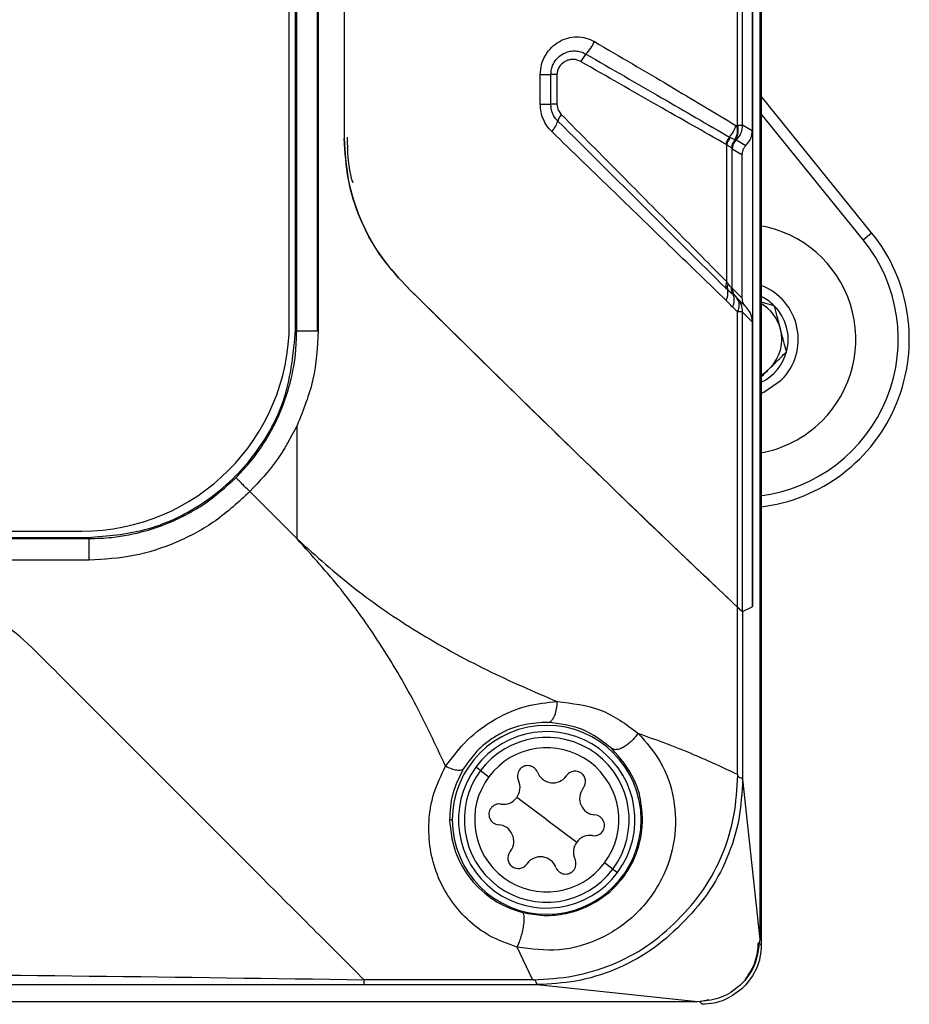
# Model space of a CAD drawing. Header units: inches. Extents: x 0.4 to 16.8, y 0 to 10.8.
# Tile 29 of 104: x 7.312 to 7.522, y 6.102 to 6.336. Entities that reach past the tile are written whole.
import ezdxf

# ---------------------------------------------------------------- set-up
doc = ezdxf.new("R2010")
doc.units = ezdxf.units.IN
doc.header["$MEASUREMENT"] = 0

msp = doc.modelspace()

# ---------------------------------------------------------------- linework, layer by layer
at = {"color": 7, "linetype": 'Continuous'}
for p, q in [((7.4869776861, 6.7970864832), (7.4869776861, 6.1178057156)), ((7.4873193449, 6.7984167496), (7.4873193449, 6.1164754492)), ((7.4852591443, 6.7181916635), (7.4852591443, 6.1967005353)), ((7.3769603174, 6.2622734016), (7.3769603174, 6.6526187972)), ((7.3772179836, 6.2620157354), (7.3772179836, 6.6528764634)), ((7.3821384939, 6.2620157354), (7.3821384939, 6.6528764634)), ((7.3823175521, 6.6528764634), (7.3823175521, 6.2620157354)), ((7.3754466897, 6.2637945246), (7.3754466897, 6.6510976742)), ((7.3884880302, 6.6072940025), (7.3884880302, 6.3075981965)), ((7.4817239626, 6.3107885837), (7.4817239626, 6.3734141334)), ((7.4829129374, 6.3108022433), (7.4829129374, 6.3733969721)), ((7.4852076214, 6.3720721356), (7.4852076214, 6.3094774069)), ((7.4349462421, 6.3157487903), (7.4349462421, 6.3227707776)), ((7.4349462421, 6.3227707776), (7.4374509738, 6.3227707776)), ((7.4374509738, 6.3157487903), (7.4374509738, 6.3227707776)), ((7.4389074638, 6.3227707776), (7.4374509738, 6.3227707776)), ((7.4389074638, 6.3227707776), (7.4389074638, 6.3157487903)), ((7.5134980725, 6.2853010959), (7.4873193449, 6.3176291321)), ((7.4349462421, 6.3157487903), (7.4374509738, 6.3157487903)), ((7.4389074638, 6.3157487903), (7.4374509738, 6.3157487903)), ((7.5114626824, 6.2836528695), (7.4873193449, 6.3134674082)), ((7.4852076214, 6.3094774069), (7.4829129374, 6.3108022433)), ((7.4797918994, 6.3079634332), (7.4799624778, 6.3078773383)), ((7.4812572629, 6.3073963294), (7.4813809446, 6.3073046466)), ((7.4813808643, 6.3073047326), (7.4813881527, 6.3072961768)), ((7.4813881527, 6.3072961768), (7.4836853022, 6.3059699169)), ((7.4791586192, 6.2736524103), (7.4791586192, 6.3061466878)), ((7.4804392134, 6.2721909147), (7.4804392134, 6.3051524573)), ((7.4804498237, 6.3051385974), (7.4804392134, 6.3051524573)), ((7.4804498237, 6.3051385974), (7.4827484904, 6.3038114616)), ((7.4827484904, 6.3038114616), (7.4827484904, 6.2698873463)), ((7.5114626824, 6.2836528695), (7.5134980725, 6.2853010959)), ((7.4807026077, 6.2705464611), (7.4793706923, 6.2717224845)), ((7.4802102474, 6.272301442), (7.4804392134, 6.2721909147)), ((7.4827484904, 6.2698873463), (7.4804508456, 6.2721849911)), ((7.4812607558, 6.2701466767), (7.4807026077, 6.2705464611)), ((7.4838010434, 6.267609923), (7.4815104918, 6.2699004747)), ((7.4904175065, 6.2679893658), (7.4869776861, 6.2689198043)), ((7.4817239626, 6.19655642), (7.4817239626, 6.2665373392)), ((7.4829129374, 6.1955277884), (7.4829129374, 6.2665076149)), ((7.4829129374, 6.2665076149), (7.4852076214, 6.2642129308)), ((7.3769603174, 6.2622734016), (7.3772179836, 6.2620157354)), ((7.4852076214, 6.2642129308), (7.4852076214, 6.1966747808)), ((7.3772179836, 6.2620157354), (7.3821384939, 6.2620157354)), ((7.3821384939, 6.2620157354), (7.3823175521, 6.2620157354)), ((7.377303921, 6.2127246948), (7.377303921, 6.2396485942)), ((7.377303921, 6.2127246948), (7.3660793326, 6.2239492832)), ((7.3660793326, 6.2239492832), (7.377303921, 6.2127246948)), ((6.9389309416, 6.2145819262), (7.3262340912, 6.2145819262)), ((6.9371521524, 6.2128106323), (7.3280128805, 6.2128106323)), ((6.9374098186, 6.2130682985), (7.3277552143, 6.2130682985)), ((7.3280128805, 6.2128106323), (7.3277552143, 6.2130682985)), ((7.3280128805, 6.2077110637), (7.3280128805, 6.2128106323)), ((7.3280128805, 6.2077110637), (6.9371521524, 6.2077110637)), ((7.4817239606, 6.1569435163), (7.4817239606, 6.1965564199)), ((7.4829129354, 6.1955277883), (7.4829129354, 6.1557995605)), ((7.4829129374, 6.1955277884), (7.4852076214, 6.1966747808)), ((7.4852591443, 6.1967005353), (7.4852076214, 6.1967520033)), ((7.4852076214, 6.1966747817), (7.4852591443, 6.1967005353)), ((7.4207879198, 6.1578335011), (7.4196843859, 6.1586537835)), ((7.4207879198, 6.1578335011), (7.4227552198, 6.1563711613)), ((7.4817490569, 6.1567639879), (7.4817402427, 6.1569435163)), ((7.4829129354, 6.1557995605), (7.4869776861, 6.1178057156)), ((7.4364703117, 6.1461764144), (7.4293685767, 6.1514552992)), ((7.4140785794, 6.1461764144), (7.4134440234, 6.1461764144)), ((7.4364703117, 6.1461764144), (7.4435720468, 6.1408975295)), ((7.458862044, 6.1461764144), (7.4591980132, 6.1461764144)), ((7.4521527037, 6.1345193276), (7.4501854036, 6.1359816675)), ((7.4521527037, 6.1345193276), (7.4532562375, 6.1336990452)), ((7.4330774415, 6.1083043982), (7.429476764, 6.1160327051)), ((7.4866671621, 6.117127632), (7.4873193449, 6.1164754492)), ((7.3931412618, 6.1083046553), (7.4330774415, 6.1083046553)), ((7.4342290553, 6.1071156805), (7.393158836, 6.1071156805)), ((7.4722229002, 6.1030509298), (7.4342290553, 6.1071156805)), ((7.4726549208, 6.1031153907), (7.4748674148, 6.1035922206)), ((7.4722229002, 6.1030509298), (6.7933446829, 6.1030509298)), ((7.4733071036, 6.1024632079), (7.4726549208, 6.1031153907))]:
    msp.add_line(p, q, dxfattribs=at)
at = {"color": 7, "linetype": 'Continuous', "flags": 128}
for points in [[(7.4873193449, 6.2515840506), (7.4883515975, 6.2522730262), (7.4893139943, 6.2531129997)], [(7.4873193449, 6.247268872), (7.4879177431, 6.2475146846), (7.4920695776, 6.2503443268)]]:
    msp.add_lwpolyline(points, dxfattribs=at)
at = {"color": 7, "linetype": 'Continuous'}
for centre, radius, start, end in [((7.4385741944, 6.3346665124), 0.0100589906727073, 315.6245546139, 336.0486967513), ((7.4504585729, 6.3233396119), 0.0063608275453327, 137.5639707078, 157.0926396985), ((7.4324944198, 6.3138767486), 0.0069355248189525, 318.3342091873, 342.2907094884), ((7.4430389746, 6.3106386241), 0.004096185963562, 139.3674713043, 164.0092763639), ((7.4748232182, 6.3125004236), 0.0067284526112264, 317.600245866, 344.5651735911), ((7.4774020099, 6.3094308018), 0.0042793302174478, 331.1266022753, 16.8113269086), ((7.4774756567, 6.3096448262), 0.0043995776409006, 329.2648001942, 15.0682721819), ((7.478111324, 6.310805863), 0.0048016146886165, 313.0348497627, 359.9568075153), ((7.4829791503, 6.3052244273), 0.0042024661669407, 139.3254507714, 165.5453470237), ((7.4831786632, 6.3053324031), 0.0041016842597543, 141.6444877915, 168.5493126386), ((7.4833475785, 6.3052519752), 0.0030486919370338, 136.1398202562, 178.5118502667), ((7.4833617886, 6.3052047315), 0.0030384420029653, 133.8389094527, 178.037421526), ((7.483389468, 6.3051436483), 0.0029502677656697, 132.9056887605, 179.8289241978), ((7.4834046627, 6.3051363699), 0.0029548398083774, 133.0348497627, 179.9568075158), ((7.4824250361, 6.2600346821), 0.0273124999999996, 314.8642383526, 80.4047262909), ((7.48236759, 6.2600921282), 0.0400574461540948, 276.6086499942, 39), ((7.48236759, 6.2600921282), 0.0374383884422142, 277.0732523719, 39), ((7.4812870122, 6.2725743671), 0.0023858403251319, 153.1375267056, 190.5674027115), ((7.4755916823, 6.2710016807), 0.0038471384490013, 332.8123919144, 10.798817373), ((7.4817489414, 6.272399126), 0.0024726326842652, 159.9272377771, 195.881712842), ((7.4831220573, 6.2721717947), 0.0029146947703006, 177.4506088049, 213.8923473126), ((7.4833928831, 6.2721907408), 0.0029536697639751, 179.9966273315, 223.7919835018), ((7.4833982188, 6.2721809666), 0.0029473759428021, 179.9217659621, 224.9939449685), ((7.4824250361, 6.2600346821), 0.0136718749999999, 314.8642383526, 69.0235784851), ((7.4774190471, 6.2693195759), 0.0035052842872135, 332.3820229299, 20.4879373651), ((7.4790612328, 6.2680516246), 0.0030631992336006, 330.3732574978, 37.8264714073), ((7.4781234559, 6.2665141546), 0.004789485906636, 359.92176596, 44.9939449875), ((7.4824250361, 6.2600346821), 0.0112763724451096, 44.8642383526, 64.2762723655), ((7.4824250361, 6.2600346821), 0.0097656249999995, 14.8642383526, 59.9220849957), ((7.4824250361, 6.2600346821), 0.0112763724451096, 344.8642383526, 44.8642383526), ((7.3262340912, 6.2637945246), 0.0492125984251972, 270, 0), ((7.4824250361, 6.2600346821), 0.0097656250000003, 314.8642383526, 14.8642383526), ((7.4824250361, 6.2600346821), 0.0112763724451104, 295.7237276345, 344.8642383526), ((7.4824250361, 6.2600346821), 0.0273125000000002, 279.5952737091, 314.8642383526), ((7.4364703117, 6.1461764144), 0.0223917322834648, 0, 180), ((7.4364703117, 6.1461764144), 0.0209153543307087, 323.3757192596, 143.3757192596), ((7.4364703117, 6.1461764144), 0.0195403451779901, 323.3757192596, 143.3757192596), ((7.4364703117, 6.1461764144), 0.0170890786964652, 323.3757192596, 143.3757192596), ((7.4364703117, 6.1461764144), 0.0209153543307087, 143.3757192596, 323.3757192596), ((7.4364703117, 6.1461764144), 0.0195403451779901, 143.3757192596, 323.3757192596), ((7.431979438, 6.1565662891), 0.0024606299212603, 21.1714917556, 205.5799467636), ((7.4379452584, 6.158876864), 0.0039370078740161, 201.1714917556, 323.3757192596), ((7.4432227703, 6.1552605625), 0.00246062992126, 323.3757192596, 143.3757192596), ((7.4364703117, 6.1461764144), 0.0170890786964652, 143.3757192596, 323.3757192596), ((7.426208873, 6.1538039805), 0.0039370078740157, 323.3757192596, 25.5799467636), ((7.4379452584, 6.158876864), 0.0039370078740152, 323.3757192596, 325.5799467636), ((7.4432227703, 6.1552605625), 0.00246062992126, 143.3757192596, 145.5799467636), ((7.4482066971, 6.1512492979), 0.0039370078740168, 143.3757192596, 265.5799467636), ((7.4482066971, 6.1512492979), 0.0039370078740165, 141.1714917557, 143.3757192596), ((7.4432227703, 6.1552605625), 0.0024606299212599, 321.1714917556, 323.3757192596), ((7.426208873, 6.1538039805), 0.0039370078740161, 261.1714917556, 323.3757192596), ((7.4252269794, 6.147482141), 0.0024606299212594, 81.1714917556, 265.5799467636), ((7.4364703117, 6.1461764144), 0.0223917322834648, 180, 0), ((7.447713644, 6.1448706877), 0.0024606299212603, 261.1714917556, 85.5799467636), ((7.4247339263, 6.1411035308), 0.0039370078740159, 323.3757192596, 85.5799467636), ((7.4467317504, 6.1385488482), 0.0039370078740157, 143.3757192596, 205.5799467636), ((7.4467317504, 6.1385488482), 0.0039370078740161, 81.1714917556, 143.3757192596), ((7.4297178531, 6.1370922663), 0.0024606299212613, 143.3757192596, 323.3757192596), ((7.4297178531, 6.1370922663), 0.0024606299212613, 141.1714917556, 143.3757192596), ((7.4247339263, 6.1411035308), 0.0039370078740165, 321.1714917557, 323.3757192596), ((7.4349953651, 6.1334759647), 0.0039370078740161, 21.1714917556, 143.3757192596), ((7.4409611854, 6.1357865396), 0.0024606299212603, 201.1714917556, 25.5799467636), ((7.4297178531, 6.1370922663), 0.0024606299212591, 323.3757192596, 325.5799467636), ((7.4349953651, 6.1334759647), 0.0039370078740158, 143.3757192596, 145.5799467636)]:
    msp.add_arc(centre, radius, start, end, dxfattribs=at)
for points, knots in [([(7.434946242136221, 6.322770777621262), (7.435004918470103, 6.32357077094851), (7.435122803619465, 6.325178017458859), (7.436097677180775, 6.327383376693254), (7.437521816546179, 6.329260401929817), (7.439360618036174, 6.330642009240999), (7.441436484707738, 6.331517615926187), (7.443618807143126, 6.331786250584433), (7.445798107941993, 6.331545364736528), (7.447112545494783, 6.330902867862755), (7.447767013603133, 6.330582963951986)], [0, 0, 0, 0, 0.122167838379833, 0.2454443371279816, 0.3687539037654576, 0.4948471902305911, 0.6202216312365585, 0.7473958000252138, 0.874226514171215, 1, 1, 1, 1]), ([(7.447767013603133, 6.330582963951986), (7.453840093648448, 6.327027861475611), (7.465972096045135, 6.319925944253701), (7.47620067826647, 6.313779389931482), (7.48130900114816, 6.310709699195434)], [0, 0, 0, 0, 0.5005834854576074, 1, 1, 1, 1]), ([(7.437450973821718, 6.322770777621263), (7.437506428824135, 6.323367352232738), (7.437615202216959, 6.324537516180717), (7.438414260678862, 6.326046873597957), (7.439475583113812, 6.3271829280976), (7.440705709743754, 6.327931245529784), (7.441996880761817, 6.328337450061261), (7.443297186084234, 6.328414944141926), (7.444583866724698, 6.32821690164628), (7.445368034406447, 6.327828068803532), (7.445764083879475, 6.327631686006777)], [0, 0, 0, 0, 0.1417957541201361, 0.2781282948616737, 0.4071897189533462, 0.5301587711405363, 0.6490765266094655, 0.7657687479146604, 0.8816998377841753, 1, 1, 1, 1]), ([(7.445764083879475, 6.327631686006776), (7.45189556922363, 6.324097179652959), (7.464156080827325, 6.317029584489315), (7.474580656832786, 6.310985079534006), (7.479791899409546, 6.307963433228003)], [0, 0, 0, 0, 0.5001002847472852, 1, 1, 1, 1]), ([(7.444599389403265, 6.325815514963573), (7.444309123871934, 6.325960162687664), (7.443743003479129, 6.326242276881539), (7.442822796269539, 6.326395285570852), (7.441898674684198, 6.326313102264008), (7.440996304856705, 6.326004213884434), (7.440156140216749, 6.325481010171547), (7.439487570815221, 6.324718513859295), (7.439000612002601, 6.323801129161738), (7.438938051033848, 6.323109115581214), (7.438907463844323, 6.322770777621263)], [0, 0, 0, 0, 0.1288485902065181, 0.2513002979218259, 0.373434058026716, 0.5013741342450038, 0.6288838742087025, 0.7544100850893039, 0.8799266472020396, 1, 1, 1, 1]), ([(7.47890971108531, 6.306273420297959), (7.473647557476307, 6.30926101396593), (7.463110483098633, 6.315243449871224), (7.450774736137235, 6.322288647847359), (7.444599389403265, 6.325815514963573)], [0, 0, 0, 0, 0.4993941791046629, 1, 1, 1, 1]), ([(7.437675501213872, 6.309266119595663), (7.437274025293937, 6.309700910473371), (7.436477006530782, 6.310564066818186), (7.43562471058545, 6.312169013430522), (7.435050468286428, 6.313910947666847), (7.434980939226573, 6.315136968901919), (7.43494624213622, 6.315748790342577)], [0, 0, 0, 0, 0.2527466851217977, 0.5017582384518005, 0.7513623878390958, 1, 1, 1, 1]), ([(7.439101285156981, 6.311767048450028), (7.438855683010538, 6.312041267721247), (7.438369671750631, 6.312583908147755), (7.437851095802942, 6.313574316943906), (7.437513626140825, 6.314639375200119), (7.43747179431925, 6.315380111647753), (7.437450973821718, 6.315748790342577)], [0, 0, 0, 0, 0.2569403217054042, 0.5084478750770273, 0.7553451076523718, 0.9999999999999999, 0.9999999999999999, 0.9999999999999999, 0.9999999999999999]), ([(7.438907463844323, 6.315748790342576), (7.438974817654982, 6.315225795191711), (7.439095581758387, 6.314288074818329), (7.43967438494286, 6.313607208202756), (7.439930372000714, 6.313306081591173)], [0, 0, 0, 0, 0.5577303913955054, 1, 1, 1, 1]), ([(7.478941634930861, 6.272136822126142), (7.472720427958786, 6.278331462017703), (7.46028810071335, 6.290710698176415), (7.446159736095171, 6.304752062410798), (7.439101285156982, 6.311767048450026)], [0, 0, 0, 0, 0.500405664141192, 1, 1, 1, 1]), ([(7.439930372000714, 6.313306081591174), (7.444678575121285, 6.308518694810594), (7.454047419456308, 6.299072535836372), (7.46724848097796, 6.285727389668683), (7.475216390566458, 6.277649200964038), (7.479158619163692, 6.273652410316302)], [0, 0, 0, 0, 0.3417522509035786, 0.6743232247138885, 1, 1, 1, 1]), ([(7.479013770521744, 6.269243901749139), (7.474856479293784, 6.273261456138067), (7.466465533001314, 6.281370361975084), (7.452534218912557, 6.294854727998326), (7.44266576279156, 6.304426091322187), (7.437675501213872, 6.309266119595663)], [0, 0, 0, 0, 0.3267832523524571, 0.6595690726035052, 0.9999999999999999, 0.9999999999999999, 0.9999999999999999, 0.9999999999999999]), ([(7.48130900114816, 6.310709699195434), (7.481348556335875, 6.310688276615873), (7.481399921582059, 6.310660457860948), (7.481465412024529, 6.31065605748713), (7.481487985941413, 6.310664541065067), (7.481498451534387, 6.31066847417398)], [0, 0, 0, 0, 0.6424108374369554, 0.8342165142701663, 1, 1, 1, 1]), ([(7.481498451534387, 6.31066847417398), (7.481540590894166, 6.310690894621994), (7.481615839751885, 6.310730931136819), (7.4816909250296, 6.310770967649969), (7.481723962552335, 6.310788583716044)], [0, 0, 0, 0, 0.5599999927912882, 1, 1, 1, 1]), ([(7.483685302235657, 6.305969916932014), (7.484167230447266, 6.306544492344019), (7.485027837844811, 6.307570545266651), (7.485152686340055, 6.308894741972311), (7.485207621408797, 6.309477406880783)], [0, 0, 0, 0, 0.5599861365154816, 1, 1, 1, 1]), ([(7.40297924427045, 6.272837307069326), (7.400830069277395, 6.275216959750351), (7.396525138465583, 6.279983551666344), (7.392019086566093, 6.288600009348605), (7.389041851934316, 6.297887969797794), (7.388673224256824, 6.304351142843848), (7.388488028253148, 6.307598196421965)], [0, 0, 0, 0, 0.2494588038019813, 0.4996814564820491, 0.7486434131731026, 1, 1, 1, 1]), ([(7.388488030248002, 6.307598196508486), (7.38867065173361, 6.304374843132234), (7.389036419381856, 6.297918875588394), (7.391997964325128, 6.288650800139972), (7.39650656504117, 6.28000973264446), (7.400814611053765, 6.275235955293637), (7.402979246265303, 6.272837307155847)], [0, 0, 0, 0, 0.2495312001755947, 0.4997793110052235, 0.7486574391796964, 1, 1, 1, 1]), ([(7.389180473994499, 6.307944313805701), (7.389221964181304, 6.30465962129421), (7.389268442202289, 6.300980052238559), (7.390371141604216, 6.297516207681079), (7.390489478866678, 6.297144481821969)], [0, 0, 0, 0, 0.8926840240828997, 1, 1, 1, 1]), ([(7.47996247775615, 6.307877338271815), (7.480223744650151, 6.307756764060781), (7.480741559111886, 6.307517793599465), (7.481014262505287, 6.307415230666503), (7.481149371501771, 6.307364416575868)], [0, 0, 0, 0, 0.5045569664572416, 1, 1, 1, 1]), ([(7.481149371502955, 6.30736441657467), (7.481169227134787, 6.307370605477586), (7.48120478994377, 6.30738169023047), (7.481241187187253, 6.307391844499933), (7.48125726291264, 6.307396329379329)], [0, 0, 0, 0, 0.5583257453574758, 1, 1, 1, 1]), ([(7.479158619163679, 6.306146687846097), (7.479112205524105, 6.306170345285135), (7.479029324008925, 6.306212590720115), (7.478946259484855, 6.306254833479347), (7.478909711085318, 6.306273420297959)], [0, 0, 0, 0, 0.5599998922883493, 1, 1, 1, 1]), ([(7.480299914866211, 6.305331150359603), (7.480178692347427, 6.305418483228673), (7.479921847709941, 6.30560352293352), (7.479422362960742, 6.305958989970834), (7.479158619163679, 6.306146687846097)], [0, 0, 0, 0, 0.4719682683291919, 1, 1, 1, 1]), ([(7.480325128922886, 6.30530878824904), (7.480320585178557, 6.305312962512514), (7.480312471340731, 6.305320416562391), (7.480303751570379, 6.305327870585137), (7.480299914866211, 6.305331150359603)], [0, 0, 0, 0, 0.5599994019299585, 1, 1, 1, 1]), ([(7.480439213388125, 6.305152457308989), (7.480428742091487, 6.305174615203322), (7.480410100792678, 6.305214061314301), (7.480351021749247, 6.305279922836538), (7.480325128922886, 6.30530878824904)], [0, 0, 0, 0, 0.5617257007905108, 0.9999999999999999, 0.9999999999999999, 0.9999999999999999, 0.9999999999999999]), ([(7.483685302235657, 6.305969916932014), (7.483388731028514, 6.305616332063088), (7.482859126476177, 6.304984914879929), (7.482782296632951, 6.304170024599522), (7.482748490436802, 6.303811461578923)], [0, 0, 0, 0, 0.5599861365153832, 1, 1, 1, 1]), ([(7.481723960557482, 6.196556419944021), (7.475670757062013, 6.202274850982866), (7.463101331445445, 6.214149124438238), (7.442773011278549, 6.233792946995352), (7.422497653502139, 6.253577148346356), (7.409515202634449, 6.266387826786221), (7.40297924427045, 6.272837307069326)], [0, 0, 0, 0, 0.2595919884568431, 0.5390405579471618, 0.7679319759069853, 1, 1, 1, 1]), ([(7.402979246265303, 6.272837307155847), (7.411281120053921, 6.264650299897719), (7.427681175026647, 6.248477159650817), (7.449270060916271, 6.227496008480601), (7.467415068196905, 6.210054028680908), (7.477054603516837, 6.200961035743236), (7.481723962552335, 6.196556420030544)], [0, 0, 0, 0, 0.2949033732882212, 0.5825710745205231, 0.7977988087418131, 1, 1, 1, 1]), ([(7.479370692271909, 6.271722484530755), (7.479292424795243, 6.271796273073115), (7.47915082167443, 6.27192977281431), (7.479006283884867, 6.272072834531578), (7.478941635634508, 6.272136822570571)], [0, 0, 0, 0, 0.5527242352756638, 1, 1, 1, 1]), ([(7.479158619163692, 6.273652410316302), (7.479209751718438, 6.273572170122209), (7.479299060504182, 6.273432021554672), (7.479388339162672, 6.273302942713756), (7.479426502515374, 6.27324776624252)], [0, 0, 0, 0, 0.5725366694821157, 1, 1, 1, 1]), ([(7.479426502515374, 6.27324776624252), (7.479590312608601, 6.273017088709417), (7.479888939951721, 6.27259656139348), (7.480110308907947, 6.272393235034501), (7.480210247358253, 6.272301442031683)], [0, 0, 0, 0, 0.548543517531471, 1, 1, 1, 1]), ([(7.480450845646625, 6.272184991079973), (7.480448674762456, 6.272186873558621), (7.480444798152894, 6.272190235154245), (7.480440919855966, 6.272190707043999), (7.480439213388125, 6.272190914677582)], [0, 0, 0, 0, 0.5599955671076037, 0.9999999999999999, 0.9999999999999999, 0.9999999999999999, 0.9999999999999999]), ([(7.480524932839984, 6.267694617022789), (7.480241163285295, 6.26799015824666), (7.479742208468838, 6.268509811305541), (7.47923326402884, 6.269022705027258), (7.479013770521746, 6.269243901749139)], [0, 0, 0, 0, 0.5687279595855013, 1, 1, 1, 1]), ([(7.481313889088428, 6.270097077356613), (7.48130419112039, 6.270106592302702), (7.481286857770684, 6.270123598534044), (7.481268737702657, 6.270139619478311), (7.481260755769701, 6.27014667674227)], [0, 0, 0, 0, 0.5594976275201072, 1, 1, 1, 1]), ([(7.481480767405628, 6.269930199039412), (7.481449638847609, 6.269961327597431), (7.481394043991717, 6.270016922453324), (7.481338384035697, 6.270072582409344), (7.481313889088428, 6.270097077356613)], [0, 0, 0, 0, 0.559917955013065, 1, 1, 1, 1]), ([(7.481510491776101, 6.26990047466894), (7.481509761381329, 6.269901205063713), (7.481508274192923, 6.269902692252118), (7.481499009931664, 6.269911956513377), (7.481487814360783, 6.269923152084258), (7.481480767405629, 6.269930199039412)], [0, 0, 0, 0, 0.2634237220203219, 0.5363684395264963, 1, 1, 1, 1]), ([(7.482748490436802, 6.269887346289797), (7.482799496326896, 6.26944812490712), (7.482890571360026, 6.268663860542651), (7.483393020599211, 6.268061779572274), (7.483614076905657, 6.267796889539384)], [0, 0, 0, 0, 0.560042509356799, 1, 1, 1, 1]), ([(7.481723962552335, 6.266537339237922), (7.48150136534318, 6.266753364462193), (7.481103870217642, 6.267139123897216), (7.480701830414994, 6.267524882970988), (7.480524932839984, 6.267694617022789)], [0, 0, 0, 0, 0.5599998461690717, 1, 1, 1, 1]), ([(7.485207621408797, 6.264212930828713), (7.485124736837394, 6.264926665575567), (7.484976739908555, 6.266201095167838), (7.484160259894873, 6.267179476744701), (7.483801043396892, 6.267609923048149)], [0, 0, 0, 0, 0.5600425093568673, 1, 1, 1, 1]), ([(7.493310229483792, 6.257090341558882), (7.492896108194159, 6.258650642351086), (7.49218751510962, 6.261320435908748), (7.491157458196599, 6.265201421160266), (7.490644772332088, 6.26713308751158), (7.490417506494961, 6.267989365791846)], [0, 0, 0, 0, 0.4391220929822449, 0.7513713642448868, 1, 1, 1, 1]), ([(7.482912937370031, 6.266507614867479), (7.482847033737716, 6.266509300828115), (7.48271225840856, 6.26651274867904), (7.482058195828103, 6.266529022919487), (7.481723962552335, 6.26653733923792)], [0, 0, 0, 0, 0.4889888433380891, 1, 1, 1, 1]), ([(7.327755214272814, 6.213068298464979), (7.332304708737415, 6.213436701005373), (7.341751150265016, 6.214201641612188), (7.355130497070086, 6.220514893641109), (7.366961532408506, 6.231106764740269), (7.37535802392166, 6.245628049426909), (7.376440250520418, 6.256870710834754), (7.376960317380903, 6.262273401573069)], [0, 0, 0, 0, 0.1768271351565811, 0.3671588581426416, 0.5635459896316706, 0.7902608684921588, 1, 1, 1, 1]), ([(7.362801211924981, 6.227227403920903), (7.363869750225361, 6.228352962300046), (7.36609642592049, 6.230698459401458), (7.368598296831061, 6.234099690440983), (7.370577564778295, 6.237258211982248), (7.372104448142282, 6.24008091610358), (7.373838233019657, 6.243877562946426), (7.375729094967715, 6.249368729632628), (7.377013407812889, 6.255716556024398), (7.377159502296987, 6.260215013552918), (7.377217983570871, 6.262015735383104)], [0, 0, 0, 0, 0.120613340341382, 0.2513403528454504, 0.3270062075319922, 0.4100040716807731, 0.5003397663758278, 0.6508100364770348, 0.8602200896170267, 1, 1, 1, 1]), ([(7.38231755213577, 6.262015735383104), (7.382100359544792, 6.258156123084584), (7.381665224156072, 6.250423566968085), (7.378759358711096, 6.243244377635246), (7.377303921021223, 6.239648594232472)], [0, 0, 0, 0, 0.4991379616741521, 1, 1, 1, 1]), ([(7.486977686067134, 6.250787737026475), (7.487745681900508, 6.251552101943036), (7.489387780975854, 6.253186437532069), (7.491597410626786, 6.255385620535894), (7.492859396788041, 6.256641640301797), (7.493310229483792, 6.257090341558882)], [0, 0, 0, 0, 0.3609140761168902, 0.7716925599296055, 1, 1, 1, 1]), ([(7.377303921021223, 6.239648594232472), (7.37579537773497, 6.236792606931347), (7.372761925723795, 6.231049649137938), (7.368314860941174, 6.226324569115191), (7.366079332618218, 6.223949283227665)], [0, 0, 0, 0, 0.4973025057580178, 1, 1, 1, 1]), ([(7.32801288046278, 6.212810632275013), (7.329813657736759, 6.212869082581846), (7.334312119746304, 6.213015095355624), (7.340659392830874, 6.214300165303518), (7.346668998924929, 6.216366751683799), (7.351314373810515, 6.218593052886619), (7.356865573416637, 6.221890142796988), (7.360391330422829, 6.225060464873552), (7.362801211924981, 6.227227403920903)], [0, 0, 0, 0, 0.1398356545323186, 0.3493188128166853, 0.4998507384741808, 0.6326131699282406, 0.7488883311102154, 1, 1, 1, 1]), ([(7.36607927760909, 6.223949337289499), (7.365658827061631, 6.22437034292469), (7.364801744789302, 6.225228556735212), (7.363730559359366, 6.226297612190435), (7.362973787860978, 6.227054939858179), (7.362858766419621, 6.227169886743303), (7.362801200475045, 6.227227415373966)], [0, 0, 0, 0, 0.2452204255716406, 0.4998782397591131, 0.7496990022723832, 1, 1, 1, 1]), ([(7.366079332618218, 6.223949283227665), (7.363455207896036, 6.221534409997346), (7.358232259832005, 6.216727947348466), (7.34879055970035, 6.211671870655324), (7.338637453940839, 6.208332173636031), (7.331550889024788, 6.207917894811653), (7.32801288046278, 6.207711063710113)], [0, 0, 0, 0, 0.2513251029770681, 0.5002269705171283, 0.7504854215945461, 1, 1, 1, 1]), ([(7.377303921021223, 6.212724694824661), (7.38182287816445, 6.208677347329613), (7.390808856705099, 6.200629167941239), (7.406061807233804, 6.190286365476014), (7.422365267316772, 6.181330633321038), (7.433417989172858, 6.176578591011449), (7.438977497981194, 6.17418831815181)], [0, 0, 0, 0, 0.2418202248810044, 0.4808612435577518, 0.7388736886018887, 1, 1, 1, 1]), ([(7.412495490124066, 6.158859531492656), (7.410132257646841, 6.163920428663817), (7.405551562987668, 6.173730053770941), (7.397195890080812, 6.187887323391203), (7.387924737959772, 6.200957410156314), (7.380859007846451, 6.208785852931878), (7.377303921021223, 6.21272469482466)], [0, 0, 0, 0, 0.2686531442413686, 0.5207350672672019, 0.7588602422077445, 1, 1, 1, 1]), ([(7.314319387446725, 6.187126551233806), (7.311929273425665, 6.189263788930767), (7.307141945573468, 6.193544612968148), (7.298516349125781, 6.198025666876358), (7.28922775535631, 6.200989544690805), (7.282766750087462, 6.201356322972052), (7.279520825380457, 6.201540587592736)], [0, 0, 0, 0, 0.2494911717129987, 0.4997234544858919, 0.7486675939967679, 1, 1, 1, 1]), ([(7.481723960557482, 6.196556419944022), (7.482085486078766, 6.196221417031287), (7.482708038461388, 6.195644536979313), (7.482852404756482, 6.195562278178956), (7.482912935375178, 6.195527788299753)], [0, 0, 0, 0, 0.580715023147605, 1, 1, 1, 1]), ([(7.481723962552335, 6.196556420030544), (7.482046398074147, 6.196259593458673), (7.482515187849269, 6.195828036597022), (7.482843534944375, 6.195555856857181), (7.482890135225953, 6.195537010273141), (7.482912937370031, 6.195527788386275)], [0, 0, 0, 0, 0.529434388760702, 0.7697459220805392, 1, 1, 1, 1]), ([(7.393141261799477, 6.108304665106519), (7.389415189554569, 6.112030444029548), (7.381890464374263, 6.119554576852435), (7.369354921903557, 6.132090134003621), (7.356278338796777, 6.145167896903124), (7.342745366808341, 6.158699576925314), (7.328820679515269, 6.172623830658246), (7.319226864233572, 6.182218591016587), (7.314319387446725, 6.187126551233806)], [0, 0, 0, 0, 0.1631304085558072, 0.3294384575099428, 0.4996623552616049, 0.6621021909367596, 0.8271568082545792, 1, 1, 1, 1]), ([(7.412498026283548, 6.158858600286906), (7.414120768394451, 6.161021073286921), (7.417367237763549, 6.165347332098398), (7.424283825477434, 6.170353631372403), (7.431678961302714, 6.173538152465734), (7.436569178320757, 6.173972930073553), (7.43897738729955, 6.174187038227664)], [0, 0, 0, 0, 0.2539638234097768, 0.5080818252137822, 0.7577527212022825, 1, 1, 1, 1]), ([(7.436730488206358, 6.169267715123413), (7.436941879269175, 6.16931168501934), (7.43735746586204, 6.16939812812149), (7.437916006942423, 6.169989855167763), (7.438353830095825, 6.170784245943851), (7.438719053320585, 6.171851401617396), (7.438939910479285, 6.173013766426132), (7.438967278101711, 6.173870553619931), (7.43897738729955, 6.174187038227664)], [0, 0, 0, 0, 0.1835807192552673, 0.3609125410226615, 0.5231547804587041, 0.6644718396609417, 0.876060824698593, 1, 1, 1, 1]), ([(7.438977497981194, 6.17418831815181), (7.442512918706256, 6.173796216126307), (7.44960530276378, 6.17300962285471), (7.455261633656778, 6.168829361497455), (7.458098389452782, 6.166732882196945)], [0, 0, 0, 0, 0.4984812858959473, 1, 1, 1, 1]), ([(7.436730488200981, 6.169267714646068), (7.434904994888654, 6.169187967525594), (7.431250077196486, 6.169028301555), (7.426446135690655, 6.167255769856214), (7.422871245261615, 6.165043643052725), (7.419567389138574, 6.162329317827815), (7.41784717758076, 6.159868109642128), (7.416697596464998, 6.158223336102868)], [0, 0, 0, 0, 0.2493955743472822, 0.4993282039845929, 0.626203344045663, 0.7501995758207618, 1, 1, 1, 1]), ([(7.45189841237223, 6.163096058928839), (7.449681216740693, 6.164811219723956), (7.445236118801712, 6.168249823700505), (7.439570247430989, 6.168927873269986), (7.436730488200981, 6.169267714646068)], [0, 0, 0, 0, 0.4987956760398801, 1, 1, 1, 1]), ([(7.458098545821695, 6.166732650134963), (7.46003951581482, 6.164532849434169), (7.463939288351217, 6.160113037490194), (7.466992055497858, 6.151184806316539), (7.467221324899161, 6.141449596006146), (7.464146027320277, 6.131821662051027), (7.458031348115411, 6.12352838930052), (7.449516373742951, 6.117664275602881), (7.439454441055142, 6.114671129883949), (7.432793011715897, 6.115580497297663), (7.429476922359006, 6.11603318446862)], [0, 0, 0, 0, 0.1215758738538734, 0.2442687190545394, 0.3684051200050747, 0.494130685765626, 0.6211866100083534, 0.7484759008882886, 0.8747901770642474, 1, 1, 1, 1]), ([(7.458098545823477, 6.166732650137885), (7.457910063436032, 6.166445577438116), (7.457515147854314, 6.165844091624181), (7.456732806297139, 6.164953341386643), (7.455815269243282, 6.164115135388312), (7.454822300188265, 6.163426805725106), (7.453856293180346, 6.162966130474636), (7.453015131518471, 6.162772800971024), (7.452342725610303, 6.162810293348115), (7.452041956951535, 6.163003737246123), (7.451898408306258, 6.163096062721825)], [0, 0, 0, 0, 0.1117320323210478, 0.234105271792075, 0.3647651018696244, 0.4999999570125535, 0.635234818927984, 0.7658946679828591, 0.8882679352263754, 1, 1, 1, 1]), ([(7.458098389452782, 6.166732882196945), (7.462593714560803, 6.165073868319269), (7.471125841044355, 6.161925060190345), (7.478331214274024, 6.158543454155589), (7.481740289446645, 6.156943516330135)], [0, 0, 0, 0, 0.5268704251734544, 1, 1, 1, 1]), ([(7.459198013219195, 6.14617641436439), (7.459101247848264, 6.147814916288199), (7.458905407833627, 6.151131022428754), (7.456877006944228, 6.157307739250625), (7.453883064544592, 6.160788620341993), (7.45189841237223, 6.163096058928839)], [0, 0, 0, 0, 0.2476979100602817, 0.5013070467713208, 1, 1, 1, 1]), ([(7.429476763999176, 6.116032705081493), (7.427209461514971, 6.116836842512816), (7.422666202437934, 6.118448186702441), (7.415648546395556, 6.123933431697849), (7.409710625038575, 6.132807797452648), (7.407996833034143, 6.143566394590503), (7.409397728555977, 6.152496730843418), (7.411462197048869, 6.156737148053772), (7.412495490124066, 6.158859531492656)], [0, 0, 0, 0, 0.1249252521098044, 0.250327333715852, 0.499803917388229, 0.7488462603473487, 0.8742943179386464, 1, 1, 1, 1]), ([(7.416697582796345, 6.158223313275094), (7.416550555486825, 6.158097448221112), (7.416247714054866, 6.15783819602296), (7.415235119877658, 6.157860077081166), (7.413935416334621, 6.15818829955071), (7.412966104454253, 6.158640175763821), (7.412495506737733, 6.158859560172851)], [0, 0, 0, 0, 0.2427443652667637, 0.4999958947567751, 0.7572496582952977, 1, 1, 1, 1]), ([(7.416697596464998, 6.158223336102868), (7.415713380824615, 6.156239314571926), (7.413745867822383, 6.152273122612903), (7.413544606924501, 6.148208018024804), (7.413444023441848, 6.146176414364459)], [0, 0, 0, 0, 0.5002333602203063, 1, 1, 1, 1]), ([(7.433363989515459, 6.108262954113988), (7.436524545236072, 6.108455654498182), (7.442821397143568, 6.108839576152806), (7.451949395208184, 6.111578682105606), (7.460400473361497, 6.11597560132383), (7.467611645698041, 6.122256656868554), (7.473956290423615, 6.129460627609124), (7.478414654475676, 6.137997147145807), (7.48123044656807, 6.147207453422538), (7.48157576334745, 6.153573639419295), (7.48174881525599, 6.156763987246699)], [0, 0, 0, 0, 0.1245470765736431, 0.2481381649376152, 0.3728404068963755, 0.4974003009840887, 0.6233517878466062, 0.7493376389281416, 0.8743831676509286, 1, 1, 1, 1]), ([(7.482911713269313, 6.155806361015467), (7.482734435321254, 6.152619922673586), (7.482378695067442, 6.146225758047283), (7.479453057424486, 6.136961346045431), (7.47485659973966, 6.128483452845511), (7.468456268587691, 6.12125734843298), (7.461249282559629, 6.114941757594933), (7.452694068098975, 6.110431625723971), (7.443583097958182, 6.107626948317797), (7.437292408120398, 6.107285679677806), (7.434214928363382, 6.107118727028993)], [0, 0, 0, 0, 0.1249721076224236, 0.2507791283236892, 0.378696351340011, 0.5016161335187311, 0.6282624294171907, 0.7532907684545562, 0.8793069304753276, 1, 1, 1, 1]), ([(7.48174905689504, 6.156763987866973), (7.481750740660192, 6.156796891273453), (7.481753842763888, 6.156857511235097), (7.481744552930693, 6.156916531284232), (7.481740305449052, 6.156943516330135)], [0, 0, 0, 0, 0.5427817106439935, 0.9999999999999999, 0.9999999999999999, 0.9999999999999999, 0.9999999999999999]), ([(7.482911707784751, 6.155806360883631), (7.482829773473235, 6.155866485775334), (7.482706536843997, 6.155956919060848), (7.482223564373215, 6.156167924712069), (7.481946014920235, 6.156368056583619), (7.481821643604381, 6.156540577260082), (7.481769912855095, 6.156665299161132), (7.481755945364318, 6.156731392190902), (7.481749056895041, 6.156763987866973)], [0, 0, 0, 0, 0.4976795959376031, 0.7485552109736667, 0.8738918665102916, 0.9406612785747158, 0.970735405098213, 1, 1, 1, 1]), ([(7.482912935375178, 6.155799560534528), (7.48291272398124, 6.155801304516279), (7.482912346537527, 6.155804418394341), (7.482911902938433, 6.155805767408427), (7.482911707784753, 6.155806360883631)], [0, 0, 0, 0, 0.5600674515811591, 0.9999999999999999, 0.9999999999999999, 0.9999999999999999, 0.9999999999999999]), ([(7.413444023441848, 6.146176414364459), (7.413684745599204, 6.14373645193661), (7.413965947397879, 6.14088618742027), (7.415639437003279, 6.136448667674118), (7.417954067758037, 6.132282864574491), (7.422140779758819, 6.128194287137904), (7.426713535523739, 6.125501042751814), (7.429451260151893, 6.124644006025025), (7.430725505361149, 6.124245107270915)], [0, 0, 0, 0, 0.2493679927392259, 0.291301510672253, 0.4997197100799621, 0.7494479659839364, 0.8833831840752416, 1, 1, 1, 1]), ([(7.430725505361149, 6.124245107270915), (7.432412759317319, 6.123925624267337), (7.435772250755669, 6.123289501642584), (7.440999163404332, 6.123805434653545), (7.44603850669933, 6.125429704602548), (7.450561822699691, 6.128182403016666), (7.454349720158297, 6.131932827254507), (7.457115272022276, 6.136353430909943), (7.458860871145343, 6.141219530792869), (7.459086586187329, 6.14453814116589), (7.459198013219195, 6.14617641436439)], [0, 0, 0, 0, 0.1258199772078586, 0.2505201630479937, 0.3702756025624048, 0.5006340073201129, 0.6248416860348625, 0.7502646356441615, 0.876715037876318, 1, 1, 1, 1]), ([(7.429478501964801, 6.11603224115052), (7.429615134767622, 6.116321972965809), (7.429906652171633, 6.116940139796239), (7.430339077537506, 6.118167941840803), (7.430737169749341, 6.119608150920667), (7.431031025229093, 6.121112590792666), (7.431169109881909, 6.122453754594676), (7.431140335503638, 6.123446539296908), (7.430987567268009, 6.124060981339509), (7.430808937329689, 6.12418639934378), (7.430725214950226, 6.124245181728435)], [0, 0, 0, 0, 0.1067138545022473, 0.2276828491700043, 0.3604500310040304, 0.5000107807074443, 0.6395696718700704, 0.7723318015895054, 0.8932937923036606, 1, 1, 1, 1]), ([(7.486977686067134, 6.117805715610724), (7.486698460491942, 6.115641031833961), (7.486140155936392, 6.111312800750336), (7.48221677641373, 6.106430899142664), (7.47732633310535, 6.103573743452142), (7.473924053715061, 6.103225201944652), (7.47222290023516, 6.10305092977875)], [0, 0, 0, 0, 0.279670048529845, 0.5591932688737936, 0.7795948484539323, 0.9999999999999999, 0.9999999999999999, 0.9999999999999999, 0.9999999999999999]), ([(7.487319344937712, 6.116475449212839), (7.487260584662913, 6.115522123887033), (7.48714462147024, 6.113640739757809), (7.486047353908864, 6.11009534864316), (7.484338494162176, 6.107964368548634), (7.483216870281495, 6.106565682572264)], [0, 0, 0, 0, 0.2609004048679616, 0.5148860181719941, 1, 1, 1, 1]), ([(7.483534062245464, 6.108313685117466), (7.484462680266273, 6.109692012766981), (7.486263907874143, 6.112365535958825), (7.486535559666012, 6.115573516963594), (7.486667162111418, 6.117127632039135)], [0, 0, 0, 0, 0.5155472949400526, 1, 1, 1, 1]), ([(6.8720214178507, 6.108291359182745), (6.915443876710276, 6.108907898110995), (7.002293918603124, 6.110141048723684), (7.132583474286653, 6.109530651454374), (7.262872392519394, 6.110141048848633), (7.34972179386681, 6.108907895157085), (7.393143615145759, 6.108291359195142)], [0, 0, 0, 0, 0.2499861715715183, 0.5000018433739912, 0.7500174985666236, 1, 1, 1, 1]), ([(7.393143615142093, 6.108291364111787), (7.393143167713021, 6.108293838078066), (7.393142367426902, 6.10829826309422), (7.393141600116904, 6.108302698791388), (7.393141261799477, 6.108304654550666)], [0, 0, 0, 0, 0.5590863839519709, 1, 1, 1, 1]), ([(7.433077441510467, 6.108304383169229), (7.433131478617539, 6.108298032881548), (7.433227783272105, 6.108286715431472), (7.433322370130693, 6.108270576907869), (7.433363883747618, 6.108263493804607)], [0, 0, 0, 0, 0.5611058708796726, 1, 1, 1, 1]), ([(7.434214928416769, 6.107118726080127), (7.43417346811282, 6.107202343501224), (7.434111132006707, 6.107328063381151), (7.433948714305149, 6.10780482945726), (7.433767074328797, 6.108077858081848), (7.433568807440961, 6.108216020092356), (7.433431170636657, 6.108247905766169), (7.433363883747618, 6.108263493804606)], [0, 0, 0, 0, 0.4974476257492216, 0.747918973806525, 0.8737713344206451, 0.9382902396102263, 1, 1, 1, 1]), ([(7.393158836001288, 6.107115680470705), (7.344518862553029, 6.107098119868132), (7.24723891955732, 6.107062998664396), (7.111735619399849, 6.107079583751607), (6.986655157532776, 6.107067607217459), (6.910222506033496, 6.107099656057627), (6.872006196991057, 6.107115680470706)], [0, 0, 0, 0, 0.2800004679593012, 0.5600009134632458, 0.7800005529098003, 1, 1, 1, 1]), ([(7.434214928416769, 6.107118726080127), (7.434216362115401, 6.107118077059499), (7.434218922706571, 6.107116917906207), (7.434225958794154, 6.107116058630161), (7.434229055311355, 6.107115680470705)], [0, 0, 0, 0, 0.5599092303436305, 1, 1, 1, 1]), ([(7.483216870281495, 6.106565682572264), (7.481818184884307, 6.105444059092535), (7.479687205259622, 6.103735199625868), (7.476141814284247, 6.102637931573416), (7.47426042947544, 6.102521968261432), (7.473307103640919, 6.102463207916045)], [0, 0, 0, 0, 0.4851137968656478, 0.7390994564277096, 1, 1, 1, 1])]:
    msp.add_open_spline(points, degree=3, knots=knots, dxfattribs=at)
for points in [[(7.481723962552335, 6.310788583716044), (7.482051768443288, 6.310790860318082), (7.482707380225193, 6.310795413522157), (7.482844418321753, 6.310799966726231), (7.482912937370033, 6.310802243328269)], [(7.393143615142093, 6.108291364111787), (7.39314615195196, 6.107967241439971), (7.393151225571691, 6.107318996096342), (7.393156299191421, 6.107183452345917), (7.393158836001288, 6.107115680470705)]]:
    msp.add_open_spline(points, degree=3, dxfattribs=at)

doc.saveas('drawing.dxf')
